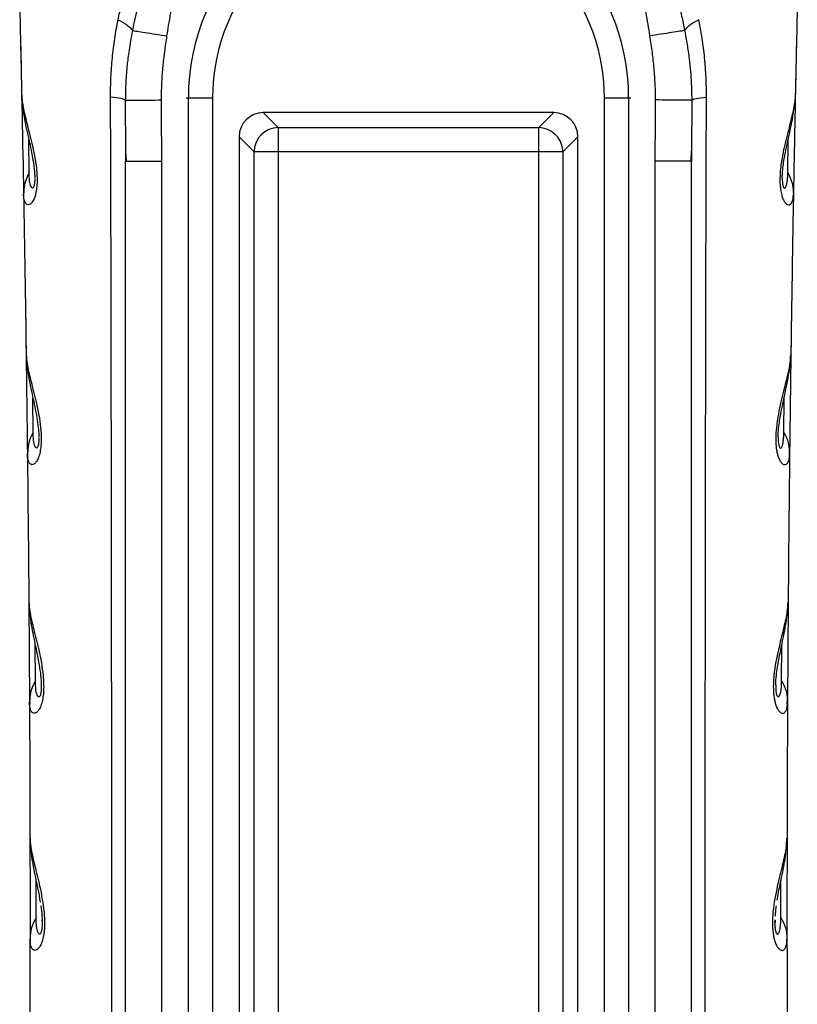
# Model space of a CAD drawing. Header units: millimetres. Extents: x 13 to 546, y 13 to 419.
# Tile 15 of 23: x 310 to 342, y 247 to 287. Entities that reach past the tile are written whole.
import ezdxf

# ---------------------------------------------------------------- set-up
doc = ezdxf.new("R2010")
doc.units = ezdxf.units.MM
doc.header["$LTSCALE"] = 2

msp = doc.modelspace()

# ---------------------------------------------------------------- linework, layer by layer
for p, q in [((309.898, 284.173), (309.907, 284.092)), ((314.178, 283.988), (314.181, 281.864)), ((316.783, 284.075), (316.688, 284.075)), ((317.78, 284.075), (316.783, 284.075)), ((316.783, 212.875), (316.783, 284.075)), ((317.78, 284.075), (317.78, 212.875)), ((333.985, 212.875), (333.985, 284.075)), ((334.981, 284.075), (333.985, 284.075)), ((334.981, 284.075), (334.981, 212.875)), ((335.076, 284.075), (334.981, 284.075)), ((337.587, 283.988), (337.583, 281.866)), ((320.498, 282.855), (319.878, 283.475)), ((331.886, 283.475), (319.878, 283.475)), ((331.886, 283.475), (331.266, 282.855)), ((320.498, 282.855), (331.266, 282.855)), ((310.204, 280.991), (310.19, 282.357)), ((318.882, 282.479), (319.502, 281.859)), ((318.882, 282.479), (318.882, 214.471)), ((332.262, 281.859), (332.882, 282.479)), ((332.882, 214.471), (332.882, 282.479)), ((341.56, 280.991), (341.574, 282.358)), ((314.181, 281.864), (314.182, 281.47)), ((314.182, 281.877), (314.207, 281.47)), ((319.502, 215.091), (319.502, 281.859)), ((320.498, 281.859), (320.498, 215.091)), ((331.266, 281.859), (320.498, 281.859)), ((332.262, 281.859), (331.266, 281.859)), ((331.266, 215.091), (331.266, 281.859)), ((332.262, 281.859), (332.262, 215.091)), ((337.558, 281.47), (337.582, 281.878)), ((337.583, 281.866), (337.582, 281.47)), ((314.182, 281.47), (314.234, 281.47)), ((314.182, 212.975), (314.182, 281.47)), ((315.682, 212.975), (315.682, 281.47)), ((336.082, 212.975), (336.082, 281.47)), ((337.582, 281.47), (337.53, 281.47)), ((337.582, 212.975), (337.582, 281.47)), ((309.984, 280.204), (309.973, 280.109)), ((341.78, 280.204), (341.791, 280.109)), ((310.082, 273.472), (310.091, 273.385)), ((310.369, 270.256), (310.36, 271.673)), ((341.396, 270.256), (341.404, 271.673)), ((310.133, 269.5), (310.142, 269.29)), ((341.623, 269.29), (341.632, 269.5)), ((310.143, 269.47), (310.131, 269.375)), ((341.621, 269.47), (341.633, 269.375)), ((310.193, 263.236), (310.202, 263.14)), ((310.461, 259.987), (310.456, 261.46)), ((341.303, 259.987), (341.308, 261.462)), ((310.23, 259.202), (310.217, 259.108)), ((310.219, 259.233), (310.227, 259.022)), ((341.535, 259.202), (341.547, 259.108)), ((341.537, 259.022), (341.545, 259.233)), ((310.239, 253.474), (310.249, 253.374)), ((310.49, 250.194), (310.489, 251.72)), ((341.275, 250.194), (341.275, 251.721)), ((310.734, 250.098), (310.74, 249.996)), ((341.024, 249.996), (341.03, 250.098)), ((341.03, 250.093), (341.025, 249.896)), ((310.243, 249.442), (310.249, 249.23))]:
    msp.add_line(p, q)
at = {"flags": 128}
for points in [[(320.498, 282.855), (320.498, 282.822), (320.498, 282.756), (320.498, 282.659), (320.498, 282.534), (320.498, 282.387), (320.498, 282.221), (320.498, 282.043), (320.498, 281.859)], [(331.266, 281.859), (331.266, 282.043), (331.266, 282.221), (331.266, 282.387), (331.266, 282.534), (331.266, 282.659), (331.266, 282.756), (331.266, 282.822), (331.266, 282.855)], [(320.498, 281.859), (320.314, 281.859), (320.136, 281.859), (319.97, 281.859), (319.823, 281.859), (319.698, 281.859), (319.602, 281.859), (319.535, 281.859), (319.502, 281.859)], [(341.061, 259.796), (341.061, 259.676), (341.069, 259.556), (341.075, 259.504), (341.083, 259.458), (341.098, 259.399), (341.116, 259.356), (341.136, 259.329), (341.157, 259.318), (341.186, 259.328), (341.214, 259.365), (341.264, 259.515), (341.294, 259.737), (341.303, 259.987), (341.303, 259.987)]]:
    msp.add_lwpolyline(points, dxfattribs=at)
for centre, radius, start, end in [((325.782, 284.075), 8.999, 90, 180), ((325.982, 284.075), 8.999, 0, 90), ((325.782, 284.075), 8.002, 90, 180), ((325.982, 284.075), 8.002, 0, 90), ((320.507, 281.85), 1.005, 90.508, 179.4917), ((331.257, 281.85), 1.005, 5.4732, 89.4853), ((331.265, 281.851), 0.997, 0.436, 5.4289)]:
    msp.add_arc(centre, radius, start, end)
for centre, major_axis, start_param in [((319.886, 282.471), (-0.712, 0.712), 5.501554), ((331.878, 282.471), (0.712, 0.712), 5.50156)]:
    msp.add_ellipse(centre, major_axis=major_axis, ratio=0.992433, start_param=start_param, end_param=7.064765)
for points, knots in [([(313.88, 287.317), (313.924, 287.526), (314.011, 287.943), (314.223, 288.758), (314.542, 289.749), (314.932, 290.699), (315.285, 291.433), (315.48, 291.789), (315.577, 291.968)], [0, 0, 0, 0, 0.1249954, 0.249989, 0.4999927, 0.7499963, 0.8749982, 1, 1, 1, 1]), ([(315.377, 290.564), (315.238, 289.979), (315.069, 289.378), (314.749, 288.15), (314.594, 287.52), (314.469, 286.869)], [0, 0, 0, 0, 0.5, 0.5, 1, 1, 1, 1]), ([(315.901, 286.647), (315.924, 286.789), (315.975, 287.109), (316.084, 287.749), (316.227, 288.566), (316.353, 289.367), (316.423, 289.93), (316.451, 290.253), (316.463, 290.415), (316.469, 290.496)], [0, 0, 0, 0, 0.11091, 0.25, 0.5, 0.75, 0.875, 0.9375, 1, 1, 1, 1]), ([(335.863, 286.647), (335.838, 286.807), (335.787, 287.128), (335.677, 287.767), (335.538, 288.566), (335.411, 289.367), (335.332, 290.01), (335.308, 290.334), (335.296, 290.496)], [0, 0, 0, 0, 0.125001, 0.250002, 0.500004, 0.749998, 0.874999, 1, 1, 1, 1]), ([(336.388, 290.564), (336.423, 290.42), (336.495, 290.127), (336.614, 289.678), (336.739, 289.209), (336.88, 288.676), (337.027, 288.093), (337.173, 287.475), (337.255, 287.068), (337.296, 286.869)], [0, 0, 0, 0, 0.116705, 0.238953, 0.366729, 0.500007, 0.673902, 0.840524, 1, 1, 1, 1]), ([(313.568, 284.114), (313.568, 284.25), (313.569, 284.522), (313.589, 285.065), (313.638, 285.738), (313.721, 286.403), (313.805, 286.928), (313.855, 287.187), (313.88, 287.317)], [0, 0, 0, 0, 0.125, 0.25, 0.5, 0.75, 0.875, 1, 1, 1, 1]), ([(313.88, 287.317), (314.031, 287.242), (314.161, 287.163), (314.36, 287.01), (314.43, 286.936), (314.469, 286.869)], [0, 0, 0, 0, 0.5, 0.5, 1, 1, 1, 1]), ([(337.884, 287.317), (337.74, 287.245), (337.611, 287.168), (337.409, 287.015), (337.336, 286.939), (337.296, 286.869)], [0, 0, 0, 0, 0.5, 0.5, 1, 1, 1, 1]), ([(338.197, 284.114), (338.196, 284.25), (338.195, 284.522), (338.175, 285.065), (338.136, 285.607), (338.076, 286.14), (338.018, 286.564), (337.954, 286.954), (337.904, 287.214), (337.884, 287.317)], [0, 0, 0, 0, 0.1249968, 0.2499936, 0.4999872, 0.6280438, 0.7500125, 0.9007814, 1, 1, 1, 1]), ([(314.469, 286.869), (314.442, 286.726), (314.392, 286.455), (314.332, 286.072), (314.287, 285.739), (314.237, 285.306), (314.188, 284.729), (314.181, 284.244), (314.178, 283.988)], [0, 0, 0, 0, 0.151756, 0.285923, 0.402128, 0.50003, 0.73657, 1, 1, 1, 1]), ([(314.469, 286.869), (314.507, 286.863), (314.571, 286.853), (314.75, 286.826), (314.865, 286.808), (315.131, 286.767), (315.282, 286.743), (315.592, 286.695), (315.751, 286.671), (315.901, 286.647)], [0, 0, 0, 0, 0.25, 0.25, 0.5, 0.5, 0.75, 0.75, 1, 1, 1, 1]), ([(315.674, 283.998), (315.674, 284.053), (315.674, 284.164), (315.677, 284.386), (315.691, 284.774), (315.721, 285.195), (315.765, 285.636), (315.804, 285.967), (315.852, 286.318), (315.885, 286.537), (315.901, 286.647)], [0, 0, 0, 0, 0.0625, 0.125, 0.250005, 0.499988, 0.599994, 0.749998, 0.874996, 1, 1, 1, 1]), ([(337.296, 286.869), (337.256, 286.863), (337.189, 286.853), (337.005, 286.824), (336.888, 286.806), (336.619, 286.764), (336.469, 286.741), (336.164, 286.694), (336.009, 286.67), (335.863, 286.647)], [0, 0, 0, 0, 0.25, 0.25, 0.5, 0.5, 0.75, 0.75, 1, 1, 1, 1]), ([(336.09, 283.998), (336.09, 284.103), (336.09, 284.317), (336.078, 284.642), (336.059, 284.977), (336.024, 285.416), (335.963, 285.975), (335.897, 286.416), (335.863, 286.647)], [0, 0, 0, 0, 0.118512, 0.24078, 0.36688, 0.496884, 0.736982, 1, 1, 1, 1]), ([(337.296, 286.869), (337.323, 286.719), (337.38, 286.411), (337.453, 285.935), (337.514, 285.436), (337.558, 284.935), (337.583, 284.451), (337.586, 284.139), (337.587, 283.988)], [0, 0, 0, 0, 0.158349, 0.325052, 0.500019, 0.678031, 0.844543, 1, 1, 1, 1]), ([(341.922, 286.654), (341.898, 285.55), (341.852, 283.369), (341.811, 281.186), (341.791, 280.109)], [0, 0, 0, 0, 0.506439, 1, 1, 1, 1]), ([(309.893, 284.241), (309.895, 284.198), (309.898, 284.119), (309.911, 283.991), (309.929, 283.859), (309.979, 283.57), (310.096, 283.072), (310.282, 282.374), (310.428, 281.717), (310.501, 281.247), (310.531, 280.866), (310.533, 280.567), (310.51, 280.29), (310.449, 279.995), (310.337, 279.748), (310.211, 279.654), (310.105, 279.666), (310.031, 279.758), (309.994, 279.877), (309.977, 280.002), (309.975, 280.069), (309.973, 280.109)], [0, 0, 0, 0, 0.033829, 0.062519, 0.094227, 0.125039, 0.249958, 0.374789, 0.441935, 0.499841, 0.532388, 0.562361, 0.593493, 0.624882, 0.681785, 0.749939, 0.80914, 0.874978, 0.93748, 0.963248, 1, 1, 1, 1]), ([(341.871, 284.241), (341.869, 284.202), (341.867, 284.122), (341.85, 283.955), (341.799, 283.625), (341.668, 283.071), (341.486, 282.392), (341.341, 281.737), (341.261, 281.248), (341.231, 280.836), (341.234, 280.538), (341.255, 280.285), (341.302, 280.061), (341.363, 279.888), (341.418, 279.792), (341.484, 279.705), (341.57, 279.651), (341.663, 279.671), (341.735, 279.763), (341.771, 279.883), (341.788, 280.005), (341.79, 280.074), (341.791, 280.109)], [0, 0, 0, 0, 0.0312542, 0.0625037, 0.1249931, 0.2499987, 0.3750034, 0.4336314, 0.4999953, 0.5403445, 0.562501, 0.5943207, 0.6249998, 0.6534309, 0.6874981, 0.7032678, 0.7499949, 0.8173211, 0.8749923, 0.9374952, 0.9682746, 1, 1, 1, 1]), ([(309.935, 283.841), (309.951, 283.668), (309.989, 283.246), (310.161, 282.503), (310.322, 281.774), (310.403, 281.247), (310.43, 280.971), (310.433, 280.842), (310.435, 280.782)], [0, 0, 0, 0, 0.21233, 0.52086, 0.789961, 0.905231, 0.955801, 1, 1, 1, 1]), ([(313.557, 212.907), (313.561, 213.744), (313.568, 215.391), (313.576, 217.822), (313.582, 220.171), (313.588, 222.439), (313.592, 224.625), (313.596, 226.73), (313.599, 228.752), (313.606, 233.052), (313.615, 239.64), (313.619, 248.543), (313.617, 257.441), (313.61, 264.893), (313.601, 270.828), (313.591, 274.764), (313.587, 279.17), (313.576, 282.128), (313.568, 284.114)], [0, 0, 0, 0, 0.03527, 0.069392, 0.102366, 0.134191, 0.164867, 0.194393, 0.222771, 0.25, 0.375349, 0.5, 0.624725, 0.75, 0.813998, 0.875, 0.916087, 1, 1, 1, 1]), ([(314.178, 283.988), (314.161, 284.011), (314.099, 284.035), (313.888, 284.078), (313.74, 284.098), (313.568, 284.114)], [0, 0, 0, 0, 0.5, 0.5, 1, 1, 1, 1]), ([(314.178, 283.988), (314.189, 283.988), (314.231, 283.989), (314.39, 283.99), (314.506, 283.99), (314.794, 283.992), (314.965, 283.993), (315.32, 283.996), (315.503, 283.997), (315.674, 283.998)], [0, 0, 0, 0, 0.25, 0.25, 0.5, 0.5, 0.75, 0.75, 1, 1, 1, 1]), ([(336.082, 281.47), (336.083, 281.896), (336.084, 282.739), (336.088, 283.582), (336.09, 283.998)], [0, 0, 0, 0, 0.505949, 1, 1, 1, 1]), ([(337.587, 283.988), (337.575, 283.988), (337.534, 283.989), (337.378, 283.99), (337.264, 283.99), (336.977, 283.992), (336.805, 283.993), (336.448, 283.996), (336.263, 283.997), (336.09, 283.998)], [0, 0, 0, 0, 0.25, 0.25, 0.5, 0.5, 0.75, 0.75, 1, 1, 1, 1]), ([(337.587, 283.988), (337.603, 284.011), (337.664, 284.035), (337.873, 284.078), (338.022, 284.098), (338.197, 284.114)], [0, 0, 0, 0, 0.5, 0.5, 1, 1, 1, 1]), ([(338.207, 212.907), (338.204, 213.713), (338.196, 215.515), (338.187, 218.505), (338.178, 222.068), (338.17, 226.203), (338.159, 232.129), (338.15, 239.64), (338.145, 248.57), (338.147, 257.468), (338.155, 265.38), (338.165, 271.947), (338.175, 276.885), (338.184, 280.83), (338.193, 283.129), (338.197, 284.114)], [0, 0, 0, 0, 0.03395, 0.075925, 0.125925, 0.18395, 0.25, 0.375358, 0.5, 0.625858, 0.75, 0.83338, 0.90284, 0.95838, 1, 1, 1, 1]), ([(341.329, 280.782), (341.331, 280.84), (341.339, 281.117), (341.43, 281.706), (341.597, 282.481), (341.773, 283.232), (341.812, 283.661), (341.829, 283.838)], [0, 0, 0, 0, 0.0428036, 0.203918, 0.4706419, 0.7813767, 1, 1, 1, 1]), ([(314.234, 281.47), (314.249, 281.47), (314.291, 281.47), (314.601, 281.47), (315.091, 281.47), (315.485, 281.47), (315.682, 281.47)], [0, 0, 0, 0, 0.153031, 0.435354, 0.717677, 1, 1, 1, 1]), ([(337.53, 281.47), (337.515, 281.47), (337.474, 281.47), (337.164, 281.47), (336.673, 281.47), (336.279, 281.47), (336.082, 281.47)], [0, 0, 0, 0, 0.153486, 0.435658, 0.717829, 1, 1, 1, 1]), ([(310.204, 280.991), (310.134, 280.851), (310.008, 280.6), (309.992, 280.325), (309.984, 280.204)], [0, 0, 0, 0, 0.558017, 1, 1, 1, 1]), ([(310.435, 280.756), (310.435, 280.657), (310.429, 280.565), (310.405, 280.432), (310.389, 280.391), (310.356, 280.35), (310.339, 280.349), (310.308, 280.369), (310.294, 280.391), (310.256, 280.477), (310.237, 280.561), (310.212, 280.757), (310.205, 280.869), (310.204, 280.991)], [0, 0, 0, 0, 0.125, 0.125, 0.25, 0.25, 0.375, 0.375, 0.5, 0.5, 0.75, 0.75, 1, 1, 1, 1]), ([(341.329, 280.774), (341.329, 280.756), (341.329, 280.721), (341.331, 280.647), (341.338, 280.555), (341.356, 280.443), (341.386, 280.366), (341.418, 280.347), (341.448, 280.361), (341.48, 280.404), (341.513, 280.496), (341.539, 280.638), (341.556, 280.805), (341.559, 280.929), (341.56, 280.991)], [0, 0, 0, 0, 0.01785, 0.034606, 0.071865, 0.108779, 0.172777, 0.257132, 0.325954, 0.405706, 0.54391, 0.702873, 0.851436, 1, 1, 1, 1]), ([(341.56, 280.991), (341.631, 280.85), (341.756, 280.599), (341.773, 280.325), (341.78, 280.204)], [0, 0, 0, 0, 0.559482, 1, 1, 1, 1]), ([(341.709, 275.107), (341.695, 274.153), (341.667, 272.245), (341.645, 270.332), (341.633, 269.375)], [0, 0, 0, 0, 0.5, 1, 1, 1, 1]), ([(310.078, 273.538), (310.079, 273.495), (310.082, 273.416), (310.094, 273.288), (310.112, 273.156), (310.16, 272.866), (310.276, 272.366), (310.46, 271.664), (310.604, 271.004), (310.675, 270.531), (310.704, 270.146), (310.705, 269.843), (310.68, 269.56), (310.627, 269.307), (310.551, 269.106), (310.459, 268.973), (310.36, 268.909), (310.263, 268.922), (310.188, 269.017), (310.151, 269.138), (310.135, 269.267), (310.132, 269.335), (310.131, 269.375)], [0, 0, 0, 0, 0.03389, 0.062518, 0.094341, 0.125036, 0.249954, 0.374794, 0.441922, 0.499838, 0.532436, 0.562357, 0.593521, 0.624874, 0.6618, 0.702775, 0.749928, 0.808584, 0.874962, 0.937482, 0.962976, 1, 1, 1, 1]), ([(341.686, 273.538), (341.685, 273.497), (341.683, 273.416), (341.671, 273.298), (341.654, 273.165), (341.622, 272.971), (341.566, 272.7), (341.453, 272.233), (341.275, 271.546), (341.099, 270.719), (341.057, 270.103), (341.062, 269.835), (341.076, 269.649), (341.102, 269.474), (341.14, 269.307), (341.196, 269.148), (341.256, 269.043), (341.326, 268.959), (341.412, 268.907), (341.505, 268.926), (341.578, 269.022), (341.614, 269.144), (341.63, 269.271), (341.632, 269.341), (341.633, 269.375)], [0, 0, 0, 0, 0.031486, 0.062541, 0.089313, 0.125082, 0.187595, 0.250147, 0.372324, 0.499541, 0.544125, 0.562067, 0.583671, 0.604615, 0.624716, 0.652934, 0.687247, 0.707139, 0.749904, 0.815605, 0.874959, 0.937467, 0.968554, 1, 1, 1, 1]), ([(341.158, 270.056), (341.16, 270.12), (341.169, 270.419), (341.264, 271.022), (341.431, 271.807), (341.62, 272.667), (341.661, 273.195), (341.683, 273.472)], [0, 0, 0, 0, 0.041159, 0.192198, 0.432096, 0.701876, 1, 1, 1, 1]), ([(310.117, 273.142), (310.132, 272.967), (310.168, 272.54), (310.337, 271.79), (310.495, 271.057), (310.575, 270.527), (310.601, 270.249), (310.605, 270.118), (310.606, 270.056)], [0, 0, 0, 0, 0.213545, 0.520883, 0.789149, 0.904494, 0.955342, 1, 1, 1, 1]), ([(310.369, 270.256), (310.297, 270.116), (310.17, 269.866), (310.151, 269.591), (310.143, 269.47)], [0, 0, 0, 0, 0.557787, 1, 1, 1, 1]), ([(310.607, 270.022), (310.606, 269.921), (310.6, 269.826), (310.575, 269.686), (310.558, 269.642), (310.523, 269.599), (310.506, 269.598), (310.474, 269.619), (310.459, 269.642), (310.42, 269.73), (310.401, 269.817), (310.376, 270.017), (310.369, 270.132), (310.369, 270.256)], [0, 0, 0, 0, 0.125, 0.125, 0.25, 0.25, 0.375, 0.375, 0.5, 0.5, 0.75, 0.75, 1, 1, 1, 1]), ([(341.158, 270.047), (341.158, 270.029), (341.158, 269.993), (341.16, 269.918), (341.166, 269.822), (341.185, 269.702), (341.217, 269.617), (341.251, 269.596), (341.282, 269.61), (341.333, 269.681), (341.37, 269.843), (341.392, 270.066), (341.394, 270.192), (341.396, 270.256)], [0, 0, 0, 0, 0.0178625, 0.0345874, 0.0724034, 0.1087682, 0.1721407, 0.2570611, 0.325287, 0.4059559, 0.7028393, 0.8514171, 1, 1, 1, 1]), ([(341.396, 270.256), (341.467, 270.116), (341.595, 269.866), (341.613, 269.591), (341.621, 269.47)], [0, 0, 0, 0, 0.558792, 1, 1, 1, 1]), ([(341.579, 263.827), (341.573, 263.042), (341.561, 261.472), (341.552, 259.896), (341.547, 259.108)], [0, 0, 0, 0, 0.5, 1, 1, 1, 1]), ([(310.19, 263.3), (310.191, 263.257), (310.193, 263.178), (310.204, 263.05), (310.221, 262.918), (310.269, 262.628), (310.383, 262.125), (310.565, 261.42), (310.707, 260.757), (310.777, 260.281), (310.805, 259.893), (310.805, 259.585), (310.779, 259.296), (310.724, 259.036), (310.645, 258.83), (310.549, 258.694), (310.447, 258.63), (310.348, 258.645), (310.272, 258.742), (310.236, 258.867), (310.22, 258.997), (310.218, 259.067), (310.217, 259.108)], [0, 0, 0, 0, 0.033878, 0.062517, 0.094332, 0.125035, 0.249953, 0.374797, 0.441909, 0.49984, 0.532464, 0.562357, 0.59364, 0.624872, 0.661713, 0.702651, 0.749931, 0.808524, 0.874963, 0.937482, 0.962981, 1, 1, 1, 1]), ([(341.575, 263.3), (341.574, 263.259), (341.572, 263.178), (341.561, 263.06), (341.544, 262.927), (341.513, 262.733), (341.458, 262.461), (341.346, 261.99), (341.17, 261.299), (341.005, 260.503), (340.959, 259.896), (340.959, 259.624), (340.977, 259.398), (341.002, 259.215), (341.043, 259.039), (341.102, 258.872), (341.197, 258.71), (341.314, 258.625), (341.419, 258.649), (341.494, 258.747), (341.53, 258.872), (341.545, 259.002), (341.547, 259.073), (341.547, 259.108)], [0, 0, 0, 0, 0.031514, 0.062553, 0.089371, 0.125107, 0.187496, 0.250196, 0.373289, 0.499671, 0.530843, 0.562286, 0.582383, 0.603264, 0.624894, 0.652913, 0.687441, 0.749854, 0.814877, 0.874934, 0.937455, 0.968534, 1, 1, 1, 1]), ([(341.059, 259.797), (341.066, 259.935), (341.086, 260.324), (341.191, 260.896), (341.341, 261.625), (341.514, 262.428), (341.552, 262.958), (341.572, 263.236)], [0, 0, 0, 0, 0.088717, 0.25102, 0.43429, 0.703277, 1, 1, 1, 1]), ([(310.225, 262.912), (310.238, 262.738), (310.272, 262.311), (310.437, 261.563), (310.589, 260.826), (310.684, 260.236), (310.698, 259.935), (310.705, 259.797)], [0, 0, 0, 0, 0.207719, 0.510749, 0.781152, 0.900062, 1, 1, 1, 1]), ([(310.461, 259.987), (310.389, 259.848), (310.259, 259.598), (310.238, 259.324), (310.23, 259.202)], [0, 0, 0, 0, 0.557485, 1, 1, 1, 1]), ([(310.703, 259.819), (310.704, 259.798), (310.707, 259.749), (310.704, 259.665), (310.699, 259.582), (310.69, 259.508), (310.68, 259.447), (310.667, 259.398), (310.646, 259.346), (310.607, 259.303), (310.538, 259.353), (310.475, 259.583), (310.466, 259.85), (310.461, 259.987)], [0, 0, 0, 0, 0.022569, 0.051243, 0.076729, 0.100467, 0.124218, 0.148217, 0.17459, 0.237863, 0.37599, 0.68149, 1, 1, 1, 1]), ([(341.303, 259.987), (341.376, 259.848), (341.506, 259.598), (341.526, 259.324), (341.535, 259.202)], [0, 0, 0, 0, 0.558157, 1, 1, 1, 1]), ([(341.529, 254.351), (341.528, 253.701), (341.525, 252.4), (341.525, 251.095), (341.525, 250.442)], [0, 0, 0, 0, 0.5, 1, 1, 1, 1]), ([(310.237, 253.537), (310.238, 253.494), (310.239, 253.415), (310.25, 253.287), (310.267, 253.155), (310.313, 252.864), (310.426, 252.359), (310.606, 251.651), (310.746, 250.985), (310.815, 250.507), (310.842, 250.116), (310.841, 249.804), (310.814, 249.509), (310.759, 249.249), (310.682, 249.047), (310.583, 248.896), (310.474, 248.826), (310.37, 248.844), (310.293, 248.944), (310.257, 249.071), (310.242, 249.204), (310.24, 249.275), (310.239, 249.317)], [0, 0, 0, 0, 0.033855, 0.062493, 0.094287, 0.124986, 0.249858, 0.37466, 0.441706, 0.499654, 0.532275, 0.562146, 0.593588, 0.624634, 0.658681, 0.696386, 0.75003, 0.808734, 0.875012, 0.937507, 0.963051, 1, 1, 1, 1]), ([(341.528, 253.537), (341.527, 253.496), (341.525, 253.415), (341.515, 253.297), (341.498, 253.163), (341.468, 252.969), (341.414, 252.696), (341.303, 252.218), (341.127, 251.523), (340.966, 250.722), (340.922, 250.118), (340.923, 249.842), (340.941, 249.61), (340.968, 249.424), (341.01, 249.244), (341.071, 249.073), (341.137, 248.963), (341.211, 248.877), (341.302, 248.825), (341.397, 248.847), (341.472, 248.948), (341.508, 249.077), (341.523, 249.209), (341.524, 249.281), (341.525, 249.317)], [0, 0, 0, 0, 0.031538, 0.062559, 0.089393, 0.125118, 0.187392, 0.250219, 0.375894, 0.499584, 0.530656, 0.562105, 0.582624, 0.6035, 0.624586, 0.652583, 0.687145, 0.708289, 0.749829, 0.814438, 0.874923, 0.937449, 0.968513, 1, 1, 1, 1]), ([(341.123, 250.914), (341.131, 250.967), (341.175, 251.271), (341.303, 251.838), (341.47, 252.661), (341.506, 253.195), (341.525, 253.474)], [0, 0, 0, 0, 0.049062, 0.282033, 0.623531, 1, 1, 1, 1]), ([(310.27, 253.151), (310.283, 252.975), (310.315, 252.543), (310.475, 251.775), (310.612, 251.175), (310.658, 250.832), (310.659, 250.824)], [0, 0, 0, 0, 0.264873, 0.648639, 0.991612, 1, 1, 1, 1]), ([(341.071, 250.678), (341.068, 250.645), (341.06, 250.579), (341.05, 250.477), (341.041, 250.371), (341.036, 250.296), (341.033, 250.258)], [0, 0, 0, 0, 0.250008, 0.499996, 0.750015, 1, 1, 1, 1]), ([(310.49, 250.194), (310.409, 250.062), (310.346, 249.919), (310.261, 249.622), (310.239, 249.468), (310.239, 249.317)], [0, 0, 0, 0, 0.5, 0.5, 1, 1, 1, 1]), ([(310.713, 249.646), (310.7, 249.588), (310.684, 249.55), (310.652, 249.51), (310.635, 249.506), (310.59, 249.526), (310.565, 249.577), (310.526, 249.71), (310.512, 249.794), (310.494, 249.981), (310.49, 250.084), (310.49, 250.194)], [0, 0, 0, 0, 0.125, 0.125, 0.25, 0.25, 0.5, 0.5, 0.75, 0.75, 1, 1, 1, 1]), ([(341.052, 249.646), (341.056, 249.626), (341.066, 249.586), (341.087, 249.539), (341.111, 249.512), (341.137, 249.507), (341.167, 249.525), (341.199, 249.579), (341.238, 249.701), (341.261, 249.865), (341.273, 250.046), (341.274, 250.145), (341.275, 250.194)], [0, 0, 0, 0, 0.031225, 0.06251, 0.124909, 0.182857, 0.249943, 0.365286, 0.50001, 0.749975, 0.874988, 1, 1, 1, 1]), ([(341.275, 250.194), (341.355, 250.062), (341.419, 249.918), (341.504, 249.621), (341.525, 249.468), (341.525, 249.317)], [0, 0, 0, 0, 0.5, 0.5, 1, 1, 1, 1]), ([(341.025, 249.896), (341.026, 249.872), (341.028, 249.824), (341.033, 249.777), (341.035, 249.754)], [0, 0, 0, 0, 0.500216, 1, 1, 1, 1]), ([(341.035, 249.754), (341.037, 249.734), (341.042, 249.695), (341.048, 249.662), (341.052, 249.646)], [0, 0, 0, 0, 0.500042, 1, 1, 1, 1])]:
    msp.add_open_spline(points, degree=3, knots=knots)
for points in [[(309.813, 287.953), (309.841, 286.716), (309.868, 285.479), (309.893, 284.241)], [(341.951, 287.953), (341.937, 287.334), (341.909, 286.097), (341.884, 284.86), (341.871, 284.241)], [(309.842, 286.654), (309.89, 284.474), (309.934, 282.292), (309.973, 280.109)], [(315.682, 281.47), (315.682, 282.312), (315.679, 283.155), (315.674, 283.998)], [(309.973, 280.109), (310.012, 277.919), (310.047, 275.729), (310.078, 273.538)], [(341.791, 280.109), (341.772, 279.014), (341.734, 276.824), (341.702, 274.633), (341.686, 273.538)], [(310.055, 275.107), (310.084, 273.2), (310.109, 271.29), (310.131, 269.375)], [(310.131, 269.375), (310.154, 267.351), (310.174, 265.326), (310.19, 263.3)], [(341.633, 269.375), (341.622, 268.363), (341.6, 266.338), (341.583, 264.313), (341.575, 263.3)], [(310.185, 263.827), (310.198, 262.258), (310.209, 260.685), (310.217, 259.108)], [(310.217, 259.108), (310.227, 257.251), (310.233, 255.394), (310.237, 253.537)], [(341.547, 259.108), (341.543, 258.18), (341.534, 256.323), (341.53, 254.465), (341.528, 253.537)], [(310.235, 254.351), (310.238, 253.051), (310.24, 251.748), (310.24, 250.442)], [(310.24, 250.442), (310.24, 250.067), (310.24, 249.692), (310.239, 249.317)], [(310.693, 250.678), (310.708, 250.542), (310.722, 250.402), (310.731, 250.258)], [(341.525, 250.442), (341.525, 250.067), (341.525, 249.692), (341.525, 249.317)], [(310.731, 250.258), (310.739, 250.137), (310.743, 250.012), (310.739, 249.896)], [(310.729, 249.754), (310.725, 249.713), (310.719, 249.677), (310.713, 249.646)], [(310.739, 249.896), (310.737, 249.846), (310.734, 249.797), (310.729, 249.754)], [(310.239, 249.317), (310.238, 247.631), (310.234, 245.944), (310.228, 244.257)], [(341.525, 249.317), (341.526, 248.474), (341.528, 246.787), (341.533, 245.101), (341.536, 244.257)]]:
    msp.add_open_spline(points, degree=3)

doc.saveas('drawing.dxf')
